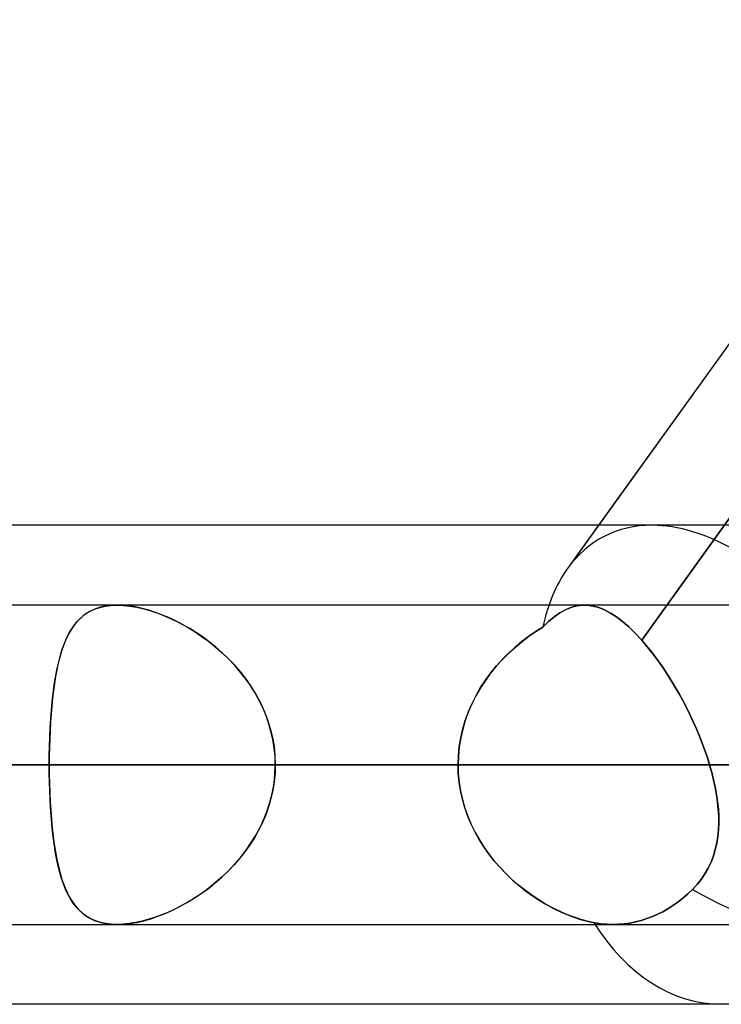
# Model space of a CAD drawing. Header units: millimetres. Extents: x -243 to 243, y -92 to 86.
# Tile 24 of 81: x -74.12 to -70.18, y -44 to -38.48. Entities that reach past the tile are written whole.
import ezdxf

# ---------------------------------------------------------------- set-up
doc = ezdxf.new("R2010")
doc.units = ezdxf.units.MM
doc.layers.add('MAIN-1', color=7, linetype='Continuous')

msp = doc.modelspace()

# ---------------------------------------------------------------- linework, layer by layer
at = {"layer": 'MAIN-1'}
for p, q in [((-52.2883, -15.4737), (-71.0473, -41.5582)), ((-65.1927, -34.3967), (-70.6307, -41.9583)), ((-70.6307, -41.9583), (-65.1927, -34.3967)), ((-66.1529, -34.7525), (-70.8724, -41.315)), ((-70.5728, -41.315), (-129.0315, -41.315)), ((-64.877, -41.315), (-123.3357, -41.315)), ((-70.5728, -41.315), (-123.3357, -41.315)), ((-64.877, -41.315), (-123.0361, -41.315)), ((-70.8724, -41.315), (-71.0473, -41.5582)), ((122.8574, -41.7625), (-122.8574, -41.7625)), ((122.8574, -41.7625), (-122.8574, -41.7625)), ((113.0899, -41.7625), (-113.0899, -41.7625)), ((113.0899, -41.7625), (-113.0899, -41.7625)), ((103.2122, -41.7625), (-103.2122, -41.7625)), ((103.2122, -41.7625), (-103.2122, -41.7625)), ((-70.9517, -41.7625), (-95.228, -41.7625)), ((-70.9517, -41.7625), (-95.228, -41.7625)), ((93.3336, -41.7625), (-93.3336, -41.7625)), ((93.3336, -41.7625), (-93.3336, -41.7625)), ((83.4536, -41.7625), (-83.4536, -41.7625)), ((83.4536, -41.7625), (-83.4536, -41.7625)), ((-73.6977, -41.7848), (-73.6692, -41.7751)), ((-73.6647, -41.7738), (-73.692, -41.7826)), ((-73.6692, -41.7751), (-73.6385, -41.7681)), ((-73.6353, -41.7675), (-73.6647, -41.7738)), ((-73.6385, -41.7681), (-73.606, -41.7639)), ((-73.6042, -41.7637), (-73.6353, -41.7675)), ((-73.606, -41.7639), (-73.5716, -41.7625)), ((-73.5716, -41.7625), (-73.6042, -41.7637)), ((-73.5385, -41.7636), (-73.5716, -41.7625)), ((-73.5716, -41.7625), (-73.5367, -41.7638)), ((73.5716, -41.7625), (-73.5716, -41.7625)), ((73.5716, -41.7625), (-73.5716, -41.7625)), ((-73.5041, -41.7671), (-73.5385, -41.7636)), ((-73.5367, -41.7638), (-73.5001, -41.7677)), ((-73.4683, -41.7729), (-73.5041, -41.7671)), ((-73.5001, -41.7677), (-73.462, -41.7742)), ((-73.4313, -41.781), (-73.4683, -41.7729)), ((-73.462, -41.7742), (-73.4227, -41.7832)), ((-71.0588, -41.7888), (-71.0279, -41.7758)), ((-71.0277, -41.7757), (-71.0586, -41.7887)), ((-71.0279, -41.7758), (-70.9969, -41.7671)), ((-70.9968, -41.7671), (-71.0277, -41.7757)), ((-70.9969, -41.7671), (-70.9656, -41.7629)), ((-70.9655, -41.7629), (-70.9968, -41.7671)), ((-70.9656, -41.7629), (-70.9348, -41.7631)), ((-70.9347, -41.7631), (-70.9655, -41.7629)), ((-70.9348, -41.7631), (-70.9034, -41.7676)), ((-70.9034, -41.7676), (-70.9347, -41.7631)), ((-70.9034, -41.7676), (-70.8715, -41.7763)), ((-70.8715, -41.7764), (-70.9034, -41.7676)), ((-70.8715, -41.7763), (-70.8389, -41.7894)), ((-70.8389, -41.7895), (-70.8715, -41.7764)), ((-73.7906, -41.8488), (-73.7703, -41.8292)), ((-73.7626, -41.8228), (-73.7827, -41.8406)), ((-73.7703, -41.8292), (-73.7482, -41.812)), ((-73.7409, -41.8071), (-73.7626, -41.8228)), ((-73.7482, -41.812), (-73.724, -41.7971)), ((-73.7174, -41.7937), (-73.7409, -41.8071)), ((-73.724, -41.7971), (-73.6977, -41.7848)), ((-73.692, -41.7826), (-73.7174, -41.7937)), ((-73.3937, -41.7913), (-73.4313, -41.781)), ((-73.4227, -41.7832), (-73.3828, -41.7946)), ((-73.3556, -41.8036), (-73.3937, -41.7913)), ((-73.3828, -41.7946), (-73.3425, -41.8083)), ((-73.3173, -41.818), (-73.3556, -41.8036)), ((-73.3425, -41.8083), (-73.3018, -41.8243)), ((-73.2788, -41.8342), (-73.3173, -41.818)), ((-73.3018, -41.8243), (-73.2611, -41.8424)), ((-71.1523, -41.8548), (-71.1208, -41.8283)), ((-71.1207, -41.8283), (-71.1523, -41.8548)), ((-71.1208, -41.8283), (-71.0897, -41.8063)), ((-71.0896, -41.8063), (-71.1207, -41.8283)), ((-71.0897, -41.8063), (-71.0588, -41.7888)), ((-71.0586, -41.7887), (-71.0896, -41.8063)), ((-70.8389, -41.7894), (-70.8057, -41.8068)), ((-70.8056, -41.8069), (-70.8389, -41.7895)), ((-70.8057, -41.8068), (-70.7719, -41.8285)), ((-70.7718, -41.8286), (-70.8056, -41.8069)), ((-70.7719, -41.8285), (-70.7374, -41.8546)), ((-70.7373, -41.8547), (-70.7718, -41.8286)), ((-73.8179, -41.8826), (-73.8334, -41.9066)), ((-73.8261, -41.8949), (-73.8091, -41.8707)), ((-73.801, -41.8606), (-73.8179, -41.8826)), ((-73.8091, -41.8707), (-73.7906, -41.8488)), ((-73.7827, -41.8406), (-73.801, -41.8606)), ((-73.2405, -41.8524), (-73.2788, -41.8342)), ((-73.2611, -41.8424), (-73.2205, -41.8626)), ((-73.2023, -41.8723), (-73.2405, -41.8524)), ((-73.2205, -41.8626), (-73.1799, -41.8849)), ((-73.1646, -41.8939), (-73.2023, -41.8723)), ((-73.1799, -41.8849), (-73.1395, -41.9094)), ((-71.1843, -41.8858), (-71.2249, -41.9112)), ((-71.2238, -41.9105), (-71.1843, -41.8858)), ((-71.1843, -41.8858), (-71.1523, -41.8548)), ((-71.1523, -41.8548), (-71.1843, -41.8858)), ((-70.7374, -41.8546), (-70.7022, -41.885)), ((-70.7021, -41.8851), (-70.7373, -41.8547)), ((-70.7022, -41.885), (-70.6665, -41.9197)), ((-70.6664, -41.9198), (-70.7021, -41.8851)), ((-73.8475, -41.9325), (-73.8604, -41.9602)), ((-73.8559, -41.9502), (-73.8417, -41.9214)), ((-73.8334, -41.9066), (-73.8475, -41.9325)), ((-73.8417, -41.9214), (-73.8261, -41.8949)), ((-73.1271, -41.9173), (-73.1646, -41.8939)), ((-73.1395, -41.9094), (-73.0995, -41.936)), ((-73.09, -41.9426), (-73.1271, -41.9173)), ((-73.0995, -41.936), (-73.0601, -41.9647)), ((-71.2648, -41.9388), (-71.3037, -41.9684)), ((-71.3011, -41.9664), (-71.2628, -41.9373)), ((-71.2249, -41.9112), (-71.2648, -41.9388)), ((-71.2628, -41.9373), (-71.2238, -41.9105)), ((-70.6665, -41.9197), (-70.6307, -41.9583)), ((-70.6307, -41.9583), (-70.6664, -41.9198)), ((-73.8721, -41.9897), (-73.8828, -42.021)), ((-73.8807, -42.0146), (-73.8689, -41.9813)), ((-73.8604, -41.9602), (-73.8721, -41.9897)), ((-73.8689, -41.9813), (-73.8559, -41.9502)), ((-73.0535, -41.9697), (-73.09, -41.9426)), ((-73.0601, -41.9647), (-73.0215, -41.9955)), ((-73.0177, -41.9987), (-73.0535, -41.9697)), ((-73.0215, -41.9955), (-72.9839, -42.0283)), ((-71.375, -42.0306), (-71.3386, -41.9975)), ((-71.3037, -41.9684), (-71.3414, -41.9999)), ((-71.3386, -41.9975), (-71.3011, -41.9664)), ((-70.6066, -41.9863), (-70.6307, -41.9583)), ((-70.6307, -41.9583), (-70.6066, -41.9863)), ((-70.5825, -42.016), (-70.6066, -41.9863)), ((-70.6066, -41.9863), (-70.5826, -42.0159)), ((-73.9011, -42.0877), (-73.8914, -42.0501)), ((-73.8828, -42.021), (-73.8925, -42.054)), ((-73.8914, -42.0501), (-73.8807, -42.0146)), ((-72.9827, -42.0294), (-73.0177, -41.9987)), ((-72.9839, -42.0283), (-72.9475, -42.0632)), ((-72.9489, -42.0619), (-72.9827, -42.0294)), ((-71.3779, -42.0333), (-71.4128, -42.0686)), ((-71.4102, -42.0658), (-71.375, -42.0306)), ((-71.3414, -41.9999), (-71.3779, -42.0333)), ((-70.5826, -42.0159), (-70.5586, -42.047)), ((-70.5585, -42.0471), (-70.5825, -42.016)), ((-70.5586, -42.047), (-70.5348, -42.0797)), ((-70.5347, -42.0799), (-70.5585, -42.0471)), ((-73.9098, -42.1274), (-73.9011, -42.0877)), ((-73.9014, -42.0886), (-73.9093, -42.1249)), ((-73.8925, -42.054), (-73.9014, -42.0886)), ((-72.9162, -42.096), (-72.9489, -42.0619)), ((-72.9475, -42.0632), (-72.9126, -42.1)), ((-72.885, -42.1319), (-72.9162, -42.096)), ((-72.9126, -42.1), (-72.8795, -42.1386)), ((-71.4461, -42.1056), (-71.4776, -42.1444)), ((-71.4758, -42.1421), (-71.4439, -42.1031)), ((-71.4128, -42.0686), (-71.4461, -42.1056)), ((-71.4439, -42.1031), (-71.4102, -42.0658)), ((-70.5348, -42.0797), (-70.5111, -42.1137)), ((-70.511, -42.1139), (-70.5347, -42.0799)), ((-73.9165, -42.1627), (-73.9229, -42.202)), ((-73.9175, -42.1689), (-73.9098, -42.1274)), ((-73.9093, -42.1249), (-73.9165, -42.1627)), ((-72.8555, -42.1694), (-72.885, -42.1319)), ((-72.8795, -42.1386), (-72.8483, -42.179)), ((-71.4776, -42.1444), (-71.5072, -42.1848)), ((-71.5057, -42.1827), (-71.4758, -42.1421)), ((-70.5111, -42.1137), (-70.4879, -42.1488)), ((-70.4878, -42.149), (-70.511, -42.1139)), ((-70.4879, -42.1488), (-70.4652, -42.1849)), ((-70.4651, -42.185), (-70.4878, -42.149)), ((-73.9304, -42.257), (-73.9244, -42.2121)), ((-73.9229, -42.202), (-73.9286, -42.2428)), ((-73.9244, -42.2121), (-73.9175, -42.1689)), ((-72.8278, -42.2083), (-72.8555, -42.1694)), ((-72.8483, -42.179), (-72.8193, -42.2211)), ((-72.8021, -42.2485), (-72.8278, -42.2083)), ((-71.5072, -42.1848), (-71.5346, -42.2268)), ((-71.5335, -42.225), (-71.5057, -42.1827)), ((-70.4652, -42.1849), (-70.443, -42.2218)), ((-70.443, -42.2218), (-70.4651, -42.185)), ((-73.9356, -42.3034), (-73.9304, -42.257)), ((-73.9286, -42.2428), (-73.9336, -42.2849)), ((-72.8193, -42.2211), (-72.7926, -42.2648)), ((-72.7786, -42.2902), (-72.8021, -42.2485)), ((-72.7926, -42.2648), (-72.7684, -42.3101)), ((-71.5598, -42.2703), (-71.5825, -42.3153)), ((-71.5818, -42.314), (-71.5589, -42.2687)), ((-71.5346, -42.2268), (-71.5598, -42.2703)), ((-71.5589, -42.2687), (-71.5335, -42.225)), ((-70.4214, -42.2594), (-70.443, -42.2218)), ((-70.443, -42.2218), (-70.4214, -42.2594)), ((-70.4005, -42.2977), (-70.4214, -42.2594)), ((-70.4214, -42.2594), (-70.4005, -42.2977)), ((-73.938, -42.3284), (-73.9418, -42.3731)), ((-73.94, -42.3513), (-73.9356, -42.3034)), ((-73.9336, -42.2849), (-73.938, -42.3284)), ((-72.7574, -42.3331), (-72.7786, -42.2902)), ((-72.7684, -42.3101), (-72.7468, -42.3569)), ((-71.5825, -42.3153), (-71.6026, -42.3616)), ((-71.6021, -42.3606), (-71.5818, -42.314)), ((-70.3802, -42.3367), (-70.4005, -42.2977)), ((-70.4005, -42.2977), (-70.3802, -42.3367)), ((-73.9418, -42.3731), (-73.9449, -42.4187)), ((-73.9437, -42.4005), (-73.94, -42.3513)), ((-72.7386, -42.3773), (-72.7574, -42.3331)), ((-72.7468, -42.3569), (-72.7283, -42.405)), ((-72.7224, -42.4225), (-72.7386, -42.3773)), ((-71.6026, -42.3616), (-71.6198, -42.409)), ((-71.6196, -42.4084), (-71.6021, -42.3606)), ((-70.3606, -42.3761), (-70.3802, -42.3367)), ((-70.3802, -42.3367), (-70.3606, -42.3762)), ((-70.3419, -42.4159), (-70.3606, -42.3761)), ((-70.3606, -42.3762), (-70.3419, -42.416)), ((-73.9449, -42.4187), (-73.9475, -42.4653)), ((-73.9468, -42.4506), (-73.9437, -42.4005)), ((-72.7283, -42.405), (-72.7129, -42.454)), ((-72.709, -42.4684), (-72.7224, -42.4225)), ((-71.6198, -42.409), (-71.6342, -42.4575)), ((-71.6341, -42.4569), (-71.6196, -42.4084)), ((-70.324, -42.456), (-70.3419, -42.4159)), ((-70.3419, -42.416), (-70.324, -42.456)), ((-73.9475, -42.4653), (-73.9495, -42.5128)), ((-73.9491, -42.5014), (-73.9468, -42.4506)), ((-72.7129, -42.454), (-72.7007, -42.5039)), ((-72.6985, -42.515), (-72.709, -42.4684)), ((-71.6342, -42.4575), (-71.6455, -42.5068)), ((-71.6454, -42.5062), (-71.6341, -42.4569)), ((-70.3071, -42.4962), (-70.324, -42.456)), ((-70.324, -42.456), (-70.3071, -42.4962)), ((-73.9495, -42.5128), (-73.9509, -42.5607)), ((-73.9507, -42.5529), (-73.9491, -42.5014)), ((-72.7007, -42.5039), (-72.6919, -42.5545)), ((-72.6909, -42.562), (-72.6985, -42.515)), ((-71.6455, -42.5068), (-71.6537, -42.5567)), ((-71.6536, -42.5562), (-71.6454, -42.5062)), ((-70.2912, -42.5365), (-70.3071, -42.4962)), ((-70.3071, -42.4962), (-70.2912, -42.5365)), ((-70.2764, -42.5769), (-70.2912, -42.5365)), ((-70.2912, -42.5365), (-70.2764, -42.5769)), ((-73.9517, -42.605), (-73.9507, -42.5529)), ((-73.9509, -42.5607), (-73.9517, -42.6089)), ((-72.6919, -42.5545), (-72.6866, -42.6057)), ((-72.6863, -42.6096), (-72.6909, -42.562)), ((-71.6586, -42.6066), (-71.6536, -42.5562)), ((-71.6537, -42.5567), (-71.6586, -42.6069)), ((-70.2626, -42.6172), (-70.2764, -42.5769)), ((-70.2764, -42.5769), (-70.2626, -42.6172)), ((-123.4449, -42.6575), (123.4449, -42.6575)), ((123.4449, -42.6575), (-123.4449, -42.6575)), ((122.0848, -42.6575), (-122.0848, -42.6575)), ((-122.0848, -42.6575), (122.0848, -42.6575)), ((-113.4737, -42.6575), (113.4737, -42.6575)), ((113.4737, -42.6575), (-113.4737, -42.6575)), ((112.2073, -42.6575), (-112.2073, -42.6575)), ((-112.2073, -42.6575), (112.2073, -42.6575)), ((-103.5955, -42.6575), (103.5955, -42.6575)), ((103.5955, -42.6575), (-103.5955, -42.6575)), ((102.3289, -42.6575), (-102.3289, -42.6575)), ((-102.3289, -42.6575), (102.3289, -42.6575)), ((-96.123, -42.6575), (-71.6602, -42.6575)), ((-71.6602, -42.6575), (-96.123, -42.6575)), ((-70.25, -42.6575), (-94.333, -42.6575)), ((-94.333, -42.6575), (-70.25, -42.6575)), ((-93.716, -42.6575), (93.716, -42.6575)), ((93.716, -42.6575), (-93.716, -42.6575)), ((92.4493, -42.6575), (-92.4493, -42.6575)), ((-92.4493, -42.6575), (92.4493, -42.6575)), ((-83.8351, -42.6575), (83.8351, -42.6575)), ((83.8351, -42.6575), (-83.8351, -42.6575)), ((82.5682, -42.6575), (-82.5682, -42.6575)), ((-82.5682, -42.6575), (82.5682, -42.6575)), ((-82.5682, -42.6575), (-73.952, -42.6575)), ((-73.952, -42.6575), (-82.5682, -42.6575)), ((-71.6602, -42.6575), (-80.2791, -42.6575)), ((-80.2791, -42.6575), (-71.6602, -42.6575)), ((-78.4512, -42.6575), (-69.8413, -42.6575)), ((-69.8413, -42.6575), (-78.4512, -42.6575)), ((-66.0441, -42.6575), (-74.654, -42.6575)), ((-74.654, -42.6575), (-66.0441, -42.6575)), ((-73.952, -42.6575), (-73.9517, -42.605)), ((-73.9517, -42.6089), (-73.952, -42.6575)), ((-73.952, -42.6575), (73.952, -42.6575)), ((-73.9517, -42.7061), (-73.952, -42.6575)), ((-73.952, -42.6575), (-73.9517, -42.71)), ((73.952, -42.6575), (-73.952, -42.6575)), ((-72.6866, -42.6057), (-72.6848, -42.6575)), ((-72.6866, -42.7093), (-72.6848, -42.6575)), ((-72.6848, -42.6575), (-72.6863, -42.6096)), ((-72.6848, -42.6575), (-72.6863, -42.7054)), ((72.6848, -42.6575), (-72.6848, -42.6575)), ((-72.6848, -42.6575), (72.6848, -42.6575)), ((-72.6848, -42.6575), (-64.0659, -42.6575)), ((-64.0659, -42.6575), (-72.6848, -42.6575)), ((-71.6602, -42.6575), (-71.6586, -42.6066)), ((-71.6586, -42.6069), (-71.6602, -42.6575)), ((-71.6602, -42.6575), (-71.6587, -42.7069)), ((-71.6587, -42.7062), (-71.6602, -42.6575)), ((-70.25, -42.6575), (-70.2626, -42.6172)), ((-70.2626, -42.6172), (-70.25, -42.6575)), ((-70.238, -42.6998), (-70.25, -42.6575)), ((-70.25, -42.6575), (-70.2379, -42.7)), ((-73.9509, -42.7543), (-73.9517, -42.7061)), ((-73.9517, -42.71), (-73.9507, -42.7621)), ((-72.6919, -42.7605), (-72.6866, -42.7093)), ((-72.6863, -42.7054), (-72.6909, -42.753)), ((-71.6542, -42.7545), (-71.6587, -42.7062)), ((-71.6587, -42.7069), (-71.654, -42.756)), ((-70.2274, -42.7419), (-70.238, -42.6998)), ((-70.2379, -42.7), (-70.2273, -42.7421)), ((-73.9495, -42.8022), (-73.9509, -42.7543)), ((-73.9507, -42.7621), (-73.9491, -42.8136)), ((-72.7007, -42.8111), (-72.6919, -42.7605)), ((-72.6909, -42.753), (-72.6985, -42.8)), ((-71.6466, -42.8025), (-71.6542, -42.7545)), ((-71.654, -42.756), (-71.6462, -42.8045)), ((-70.2183, -42.7836), (-70.2274, -42.7419)), ((-70.2273, -42.7421), (-70.2183, -42.7838)), ((-73.9475, -42.8497), (-73.9495, -42.8022)), ((-73.9491, -42.8136), (-73.9468, -42.8644)), ((-72.7129, -42.861), (-72.7007, -42.8111)), ((-72.6985, -42.8), (-72.709, -42.8466)), ((-71.6361, -42.8501), (-71.6466, -42.8025)), ((-71.6462, -42.8045), (-71.6355, -42.8525)), ((-70.2109, -42.8248), (-70.2183, -42.7836)), ((-70.2183, -42.7838), (-70.2108, -42.8251)), ((-70.205, -42.8655), (-70.2109, -42.8248)), ((-70.2108, -42.8251), (-70.205, -42.8659)), ((-73.9449, -42.8963), (-73.9475, -42.8497)), ((-73.9468, -42.8644), (-73.9437, -42.9145)), ((-72.7283, -42.91), (-72.7129, -42.861)), ((-72.709, -42.8466), (-72.7224, -42.8925)), ((-71.6228, -42.8968), (-71.6361, -42.8501)), ((-71.6355, -42.8525), (-71.6218, -42.8998)), ((-70.201, -42.9057), (-70.205, -42.8655)), ((-70.205, -42.8659), (-70.2009, -42.9061)), ((-73.9418, -42.9419), (-73.9449, -42.8963)), ((-73.9437, -42.9145), (-73.94, -42.9637)), ((-72.7468, -42.9581), (-72.7283, -42.91)), ((-72.7224, -42.8925), (-72.7386, -42.9377)), ((-71.6068, -42.9426), (-71.6228, -42.8968)), ((-71.6218, -42.8998), (-71.6053, -42.9464)), ((-70.1987, -42.9453), (-70.201, -42.9057)), ((-70.2009, -42.9061), (-70.1987, -42.9457)), ((-73.938, -42.9866), (-73.9418, -42.9419)), ((-73.94, -42.9637), (-73.9356, -43.0116)), ((-73.9336, -43.0301), (-73.938, -42.9866)), ((-72.7574, -42.9819), (-72.7786, -43.0248)), ((-72.7684, -43.0049), (-72.7468, -42.9581)), ((-72.7386, -42.9377), (-72.7574, -42.9819)), ((-71.5881, -42.9874), (-71.6068, -42.9426)), ((-71.6053, -42.9464), (-71.5861, -42.9919)), ((-71.567, -43.0311), (-71.5881, -42.9874)), ((-70.2, -43.0222), (-70.1984, -42.9841)), ((-70.1984, -42.9846), (-70.2, -43.0227)), ((-70.1984, -42.9841), (-70.1987, -42.9453)), ((-70.1987, -42.9457), (-70.1984, -42.9846)), ((-73.9356, -43.0116), (-73.9304, -43.058)), ((-73.9286, -43.0722), (-73.9336, -43.0301)), ((-72.7786, -43.0248), (-72.8021, -43.0665)), ((-72.7926, -43.0502), (-72.7684, -43.0049)), ((-71.5861, -42.9919), (-71.5643, -43.0361)), ((-71.5435, -43.0734), (-71.567, -43.0311)), ((-71.5643, -43.0361), (-71.5402, -43.079)), ((-70.2037, -43.0597), (-70.2, -43.0222)), ((-70.2, -43.0227), (-70.2037, -43.06)), ((-73.9304, -43.058), (-73.9244, -43.1029)), ((-73.9229, -43.113), (-73.9286, -43.0722)), ((-72.8483, -43.136), (-72.8193, -43.0939)), ((-72.8021, -43.0665), (-72.8278, -43.1067)), ((-72.8193, -43.0939), (-72.7926, -43.0502)), ((-71.5179, -43.1144), (-71.5435, -43.0734)), ((-71.5402, -43.079), (-71.5138, -43.1205)), ((-70.2178, -43.1328), (-70.2096, -43.0966)), ((-70.2096, -43.0968), (-70.2178, -43.1329)), ((-70.2096, -43.0966), (-70.2037, -43.0597)), ((-70.2037, -43.06), (-70.2096, -43.0968)), ((-73.9244, -43.1029), (-73.9175, -43.1461)), ((-73.9165, -43.1523), (-73.9229, -43.113)), ((-73.9175, -43.1461), (-73.9098, -43.1876)), ((-73.9093, -43.1901), (-73.9165, -43.1523)), ((-72.8555, -43.1456), (-72.885, -43.1831)), ((-72.8795, -43.1764), (-72.8483, -43.136)), ((-72.8278, -43.1067), (-72.8555, -43.1456)), ((-71.4903, -43.1539), (-71.5179, -43.1144)), ((-71.5138, -43.1205), (-71.4854, -43.1604)), ((-71.4608, -43.1918), (-71.4903, -43.1539)), ((-70.2284, -43.1682), (-70.2178, -43.1328)), ((-70.2178, -43.1329), (-70.2284, -43.1682)), ((-73.9098, -43.1876), (-73.9011, -43.2273)), ((-73.9014, -43.2264), (-73.9093, -43.1901)), ((-72.885, -43.1831), (-72.9162, -43.219)), ((-72.9126, -43.215), (-72.8795, -43.1764)), ((-71.4854, -43.1604), (-71.455, -43.1989)), ((-71.4295, -43.2283), (-71.4608, -43.1918)), ((-71.455, -43.1989), (-71.4228, -43.2357)), ((-70.2576, -43.2366), (-70.2417, -43.2029)), ((-70.2416, -43.2026), (-70.2573, -43.2362)), ((-70.2417, -43.2029), (-70.2284, -43.1682)), ((-70.2284, -43.1682), (-70.2416, -43.2026)), ((-73.8925, -43.261), (-73.9014, -43.2264)), ((-73.9011, -43.2273), (-73.8914, -43.2649)), ((-73.8828, -43.294), (-73.8925, -43.261)), ((-73.8914, -43.2649), (-73.8807, -43.3004)), ((-72.9839, -43.2867), (-72.9475, -43.2518)), ((-72.9489, -43.2532), (-72.9827, -43.2856)), ((-72.9162, -43.219), (-72.9489, -43.2532)), ((-72.9475, -43.2518), (-72.9126, -43.215)), ((-71.3967, -43.2631), (-71.4295, -43.2283)), ((-71.4228, -43.2357), (-71.3891, -43.2706)), ((-71.3624, -43.2962), (-71.3967, -43.2631)), ((-70.2761, -43.269), (-70.2576, -43.2366)), ((-70.2573, -43.2362), (-70.2759, -43.2687)), ((-73.8721, -43.3253), (-73.8828, -43.294)), ((-73.8807, -43.3004), (-73.8689, -43.3337)), ((-73.0601, -43.3503), (-73.0215, -43.3195)), ((-73.0177, -43.3163), (-73.0535, -43.3453)), ((-73.0215, -43.3195), (-72.9839, -43.2867)), ((-72.9827, -43.2856), (-73.0177, -43.3163)), ((-71.3891, -43.2706), (-71.3542, -43.3037)), ((-71.3269, -43.3276), (-71.3624, -43.2962)), ((-71.3542, -43.3037), (-71.3182, -43.3348)), ((-70.2969, -43.2998), (-70.3204, -43.3292)), ((-70.3204, -43.3292), (-70.297, -43.2999)), ((-70.297, -43.2999), (-70.2761, -43.269)), ((-70.2759, -43.2687), (-70.2969, -43.2998)), ((-73.8604, -43.3548), (-73.8721, -43.3253)), ((-73.8689, -43.3337), (-73.8559, -43.3648)), ((-73.8475, -43.3825), (-73.8604, -43.3548)), ((-73.8559, -43.3648), (-73.8417, -43.3936)), ((-73.09, -43.3724), (-73.1271, -43.3977)), ((-73.0995, -43.379), (-73.0601, -43.3503)), ((-73.0535, -43.3453), (-73.09, -43.3724)), ((-71.2901, -43.3572), (-71.3269, -43.3276)), ((-71.3182, -43.3348), (-71.2813, -43.3639)), ((-71.2524, -43.385), (-71.2901, -43.3572)), ((-71.2813, -43.3639), (-71.2437, -43.3911)), ((-70.3722, -43.3817), (-70.3462, -43.3569)), ((-70.3462, -43.3569), (-70.3722, -43.3817)), ((-70.3462, -43.3569), (-70.3204, -43.3292)), ((-70.3204, -43.3292), (-70.3462, -43.3569)), ((-73.8334, -43.4084), (-73.8475, -43.3825)), ((-73.8417, -43.3936), (-73.8261, -43.4201)), ((-73.8179, -43.4324), (-73.8334, -43.4084)), ((-73.8261, -43.4201), (-73.8091, -43.4443)), ((-73.2205, -43.4524), (-73.1799, -43.4301)), ((-73.1646, -43.4211), (-73.2023, -43.4427)), ((-73.1799, -43.4301), (-73.1395, -43.4057)), ((-73.1271, -43.3977), (-73.1646, -43.4211)), ((-73.1395, -43.4057), (-73.0995, -43.379)), ((-71.2138, -43.411), (-71.2524, -43.385)), ((-71.2437, -43.3911), (-71.2056, -43.4162)), ((-71.1746, -43.435), (-71.2138, -43.411)), ((-71.2056, -43.4162), (-71.1672, -43.4393)), ((-70.4555, -43.4469), (-70.4272, -43.4269)), ((-70.4272, -43.4269), (-70.4555, -43.4469)), ((-70.4272, -43.4269), (-70.3993, -43.4051)), ((-70.3993, -43.4051), (-70.4272, -43.4269)), ((-70.3993, -43.4051), (-70.3722, -43.3817)), ((-70.3722, -43.3817), (-70.3993, -43.4051)), ((-73.801, -43.4544), (-73.8179, -43.4324)), ((-73.8091, -43.4443), (-73.7906, -43.4662)), ((-73.7827, -43.4744), (-73.801, -43.4544)), ((-73.7906, -43.4662), (-73.7703, -43.4858)), ((-73.7626, -43.4922), (-73.7827, -43.4744)), ((-73.7703, -43.4858), (-73.7482, -43.5031)), ((-73.2788, -43.4808), (-73.3173, -43.497)), ((-73.3018, -43.4907), (-73.2611, -43.4726)), ((-73.2405, -43.4626), (-73.2788, -43.4808)), ((-73.2611, -43.4726), (-73.2205, -43.4524)), ((-73.2023, -43.4427), (-73.2405, -43.4626)), ((-71.1349, -43.4569), (-71.1746, -43.435)), ((-71.1672, -43.4393), (-71.1285, -43.4603)), ((-71.095, -43.4768), (-71.1349, -43.4569)), ((-71.1285, -43.4603), (-71.0897, -43.4793)), ((-71.055, -43.4946), (-71.095, -43.4768)), ((-71.0897, -43.4793), (-71.0508, -43.4963)), ((-70.5407, -43.4952), (-70.5123, -43.481)), ((-70.5123, -43.481), (-70.5407, -43.4952)), ((-70.5123, -43.481), (-70.484, -43.4649)), ((-70.484, -43.4649), (-70.5123, -43.481)), ((-70.484, -43.4649), (-70.4555, -43.4469)), ((-70.4555, -43.4469), (-70.484, -43.4649)), ((-73.7409, -43.5079), (-73.7626, -43.4922)), ((-73.7482, -43.5031), (-73.724, -43.5179)), ((-73.7174, -43.5213), (-73.7409, -43.5079)), ((-73.724, -43.5179), (-73.6977, -43.5302)), ((-73.692, -43.5324), (-73.7174, -43.5213)), ((-73.6977, -43.5302), (-73.6692, -43.5399)), ((-73.6647, -43.5412), (-73.692, -43.5324)), ((-73.6692, -43.5399), (-73.6385, -43.5469)), ((-73.6353, -43.5475), (-73.6647, -43.5412)), ((-73.4683, -43.542), (-73.5041, -43.5479)), ((-73.5001, -43.5473), (-73.462, -43.5408)), ((-73.4313, -43.534), (-73.4683, -43.542)), ((-73.462, -43.5408), (-73.4227, -43.5318)), ((-73.3937, -43.5237), (-73.4313, -43.534)), ((-73.4227, -43.5318), (-73.3828, -43.5204)), ((-73.3556, -43.5114), (-73.3937, -43.5237)), ((-73.3828, -43.5204), (-73.3425, -43.5067)), ((-73.3173, -43.497), (-73.3556, -43.5114)), ((-73.3425, -43.5067), (-73.3018, -43.4907)), ((-71.0151, -43.5101), (-71.055, -43.4946)), ((-71.0508, -43.4963), (-71.012, -43.5112)), ((-70.9755, -43.5233), (-71.0151, -43.5101)), ((-71.012, -43.5112), (-70.9735, -43.5239)), ((-70.9364, -43.5341), (-70.9755, -43.5233)), ((-70.9735, -43.5239), (-70.9355, -43.5344)), ((-70.898, -43.5425), (-70.9364, -43.5341)), ((-70.9355, -43.5344), (-70.898, -43.5425)), ((-70.898, -43.5425), (-70.88, -43.5456)), ((-70.88, -43.5457), (-70.898, -43.5425)), ((-70.6976, -43.5446), (-70.6652, -43.5383)), ((-70.6652, -43.5383), (-70.6976, -43.5446)), ((-70.6652, -43.5383), (-70.633, -43.53)), ((-70.633, -43.53), (-70.6652, -43.5383)), ((-70.633, -43.53), (-70.6013, -43.5199)), ((-70.6013, -43.5199), (-70.633, -43.53)), ((-70.6013, -43.5199), (-70.5704, -43.5082)), ((-70.5704, -43.5082), (-70.6013, -43.5199)), ((-70.5704, -43.5082), (-70.5407, -43.4952)), ((-70.5407, -43.4952), (-70.5704, -43.5082)), ((-122.9667, -43.5525), (122.9667, -43.5525)), ((-122.9667, -43.5525), (122.9667, -43.5525)), ((-113.0899, -43.5525), (113.0899, -43.5525)), ((-113.0899, -43.5525), (113.0899, -43.5525)), ((-103.2122, -43.5525), (103.2122, -43.5525)), ((-103.2122, -43.5525), (103.2122, -43.5525)), ((-95.228, -43.5525), (-70.792, -43.5525)), ((-95.228, -43.5525), (-70.792, -43.5525)), ((-93.3336, -43.5525), (93.3336, -43.5525)), ((-93.3336, -43.5525), (93.3336, -43.5525)), ((-83.4536, -43.5525), (83.4536, -43.5525)), ((-83.4536, -43.5525), (83.4536, -43.5525)), ((-73.6385, -43.5469), (-73.606, -43.5511)), ((-73.6042, -43.5513), (-73.6353, -43.5475)), ((-73.606, -43.5511), (-73.5716, -43.5525)), ((-73.5716, -43.5525), (-73.6042, -43.5513)), ((-73.5716, -43.5525), (-73.5367, -43.5512)), ((-73.5385, -43.5514), (-73.5716, -43.5525)), ((-73.5716, -43.5525), (73.5716, -43.5525)), ((-73.5716, -43.5525), (73.5716, -43.5525)), ((-73.5041, -43.5479), (-73.5385, -43.5514)), ((-73.5367, -43.5512), (-73.5001, -43.5473)), ((-70.88, -43.5456), (-70.862, -43.5481)), ((-70.862, -43.5482), (-70.88, -43.5457)), ((-70.862, -43.5481), (-70.8441, -43.5501)), ((-70.8441, -43.5501), (-70.862, -43.5482)), ((-70.8441, -43.5501), (-70.8264, -43.5514)), ((-70.8264, -43.5514), (-70.8441, -43.5501)), ((-70.8264, -43.5514), (-70.8091, -43.5522)), ((-70.8091, -43.5522), (-70.8264, -43.5514)), ((-70.8091, -43.5522), (-70.792, -43.5525)), ((-70.792, -43.5525), (-70.8091, -43.5522)), ((-70.792, -43.5525), (-70.7613, -43.5516)), ((-70.7613, -43.5516), (-70.792, -43.5525)), ((-70.7613, -43.5516), (-70.7297, -43.549)), ((-70.7297, -43.549), (-70.7613, -43.5516)), ((-70.7297, -43.549), (-70.6976, -43.5446)), ((-70.6976, -43.5446), (-70.7297, -43.549)), ((-70.1842, -44), (-129.42, -44)), ((-64.4885, -44), (-123.7242, -44)), ((-70.1842, -44), (-123.7242, -44)), ((-64.4885, -44), (-123.7242, -44))]:
    msp.add_line(p, q, dxfattribs=at)
for major_axis, ratio, start_param, end_param in [((-0.6562, 1.2802), 0.615764, -0.305899, 0.306523), ((-0.6562, 1.2802), 0.615764, -0.305899, 0.306523), ((-0.6562, 1.2802), 0.615764, -1.227581, -0.305899), ((-0.6562, 1.2802), 0.615764, -1.227581, -0.305899), ((-0.6562, 1.2802), 0.615764, 0.306523, 0.652639), ((-0.6562, 1.2802), 0.615764, 0.306523, 0.652639), ((1.0899, -0.7838), 0.504207, -1.36307, -0.000002), ((1.0899, -0.7838), 0.504207, -1.36307, -0.000002), ((0, -1.3425), 0.707107, -0.850974, 0), ((0, -1.3425), 0.707107, -0.850974, 0), ((0, -1.3425), 0.707107, 0, 0.842358), ((0, -1.3425), 0.707107, 0, 0.842358)]:
    msp.add_ellipse((-70.1842, -42.6575), major_axis=major_axis, ratio=ratio, start_param=start_param, end_param=end_param, dxfattribs=at)

doc.saveas('drawing.dxf')
